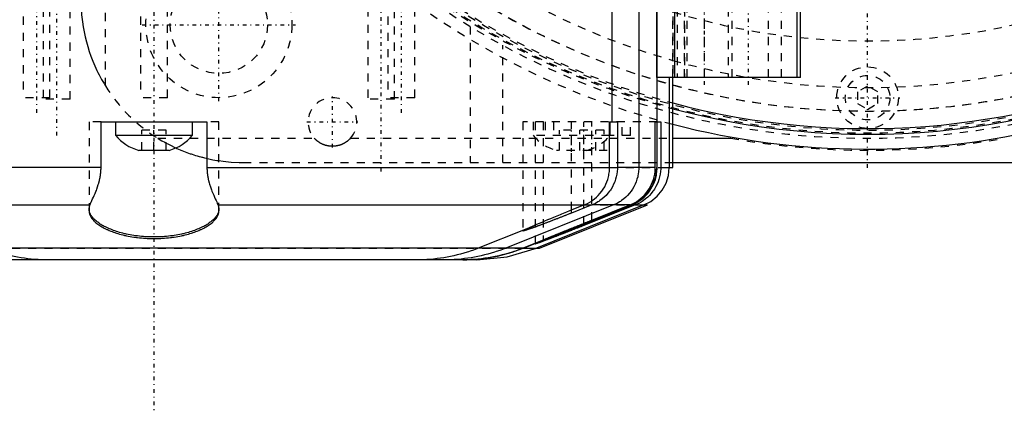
# Model space of a CAD drawing. Extents: x -526 to 218, y -128 to 128.
# Tile 7 of 20: x -105 to 17, y -128 to -79. Entities that reach past the tile are written whole.
import ezdxf

# ---------------------------------------------------------------- set-up
doc = ezdxf.new("R2010")
doc.units = 0
doc.linetypes.add('CENTER', pattern=[1.5, 0.45, -0.5, 0.05, -0.5])
doc.linetypes.add('DASHED', pattern=[2, 1, -1])
for name, color, linetype in [('AM_0', 7, 'CONTINUOUS'), ('AM_3', 7, 'DASHED'), ('AM_7', 7, 'CENTER')]:
    doc.layers.add(name, color=color, linetype=linetype)

msp = doc.modelspace()

# ---------------------------------------------------------------- linework, layer by layer
at = {"layer": 'AM_0', "color": 7, "linetype": 'CONTINUOUS'}
for p, q in [((-26, -57), (-26, -97.6)), ((-25.99, -86.5), (-25.99, -68)), ((-23.78, -86.5), (-23.78, -68)), ((-8.67, -86.5), (-8.67, -68)), ((-8.28, -86.5), (-8.28, -68)), ((-31.56, -70), (-31.56, -92)), ((-28.22, -70), (-28.22, -97.6)), ((-26, -86.5), (-26, -97.6)), ((-8.28, -86.5), (-26, -86.5)), ((-25.95, -97.6), (-25.95, -86.5)), ((-24.48, -86.5), (-24.48, -97.6)), ((-24, -97.6), (-24, -86.5)), ((-94.53, -97.6), (-94.53, -92)), ((-94.53, -92), (-81.47, -92)), ((-92.75, -92), (-92.75, -93.65)), ((-83.25, -93.65), (-83.25, -92)), ((-81.47, -92), (-81.47, -97.6)), ((-31.82, -92), (-30.86, -92)), ((-31.82, -97.6), (-31.82, -92)), ((-31.75, -93.65), (-31.75, -92)), ((-30.86, -92), (-30.86, -97.6)), ((-26.18, -92), (-26, -92)), ((-26.18, -97.6), (-26.18, -92)), ((-26, -92), (-26, -97.6)), ((-25.95, -92), (-25.51, -92)), ((-25.95, -97.6), (-25.95, -92)), ((-25.51, -92), (-25.51, -97.6)), ((-83.25, -93.65), (-92.75, -93.65)), ((-31.75, -93.65), (-31.81, -93.65)), ((-24, -94), (-16.86, -94)), ((-86.12, -95.5), (-89.88, -95.5)), ((-24, -97), (77, -97)), ((-94.53, -97.6), (-144.46, -97.6)), ((-81.47, -97.6), (-31.82, -97.6)), ((-26.18, -97.6), (-30.86, -97.6)), ((-25.51, -97.6), (-24, -97.6)), ((-141.02, -102.24), (-95.9, -102.24)), ((-80.1, -102.24), (-34.98, -102.24)), ((-31.35, -102.24), (-44.63, -107.57)), ((-29.14, -102.24), (-42.48, -107.57)), ((-42.43, -107.57), (-29.1, -102.24)), ((-27.6, -102.24), (-40.83, -107.57)), ((-40.48, -107.57), (-27.14, -102.24)), ((-34.02, -102.24), (-36.5, -103.23)), ((-36.5, -102.85), (-34.98, -102.24)), ((-36.5, -103.23), (-36.5, -102.85)), ((-35, -104.6), (-29.09, -102.24)), ((-28.66, -102.24), (-35, -104.77)), ((-29.33, -102.24), (-34.02, -102.24)), ((-34, -104.11), (-29.33, -102.24)), ((-29.15, -102.24), (-34, -104.18)), ((-28.66, -102.24), (-27.14, -102.24)), ((-34, -104.18), (-34, -104.11)), ((-42.21, -105.25), (-48.01, -107.57)), ((-35, -104.77), (-35, -104.6)), ((-42.48, -107.57), (-135.52, -107.57)), ((-42.43, -107.57), (-40.48, -107.57)), ((-47.9, -109), (-128.1, -109))]:
    msp.add_line(p, q, dxfattribs=at)
for points in [[(-27.6, -102.24), (-26.73, -101.79), (-25.96, -101.16), (-25.33, -100.4), (-24.86, -99.53), (-24.57, -98.59), (-24.48, -97.6)], [(-48.2, -109), (-44.45, -108.64), (-40.83, -107.57)]]:
    msp.add_lwpolyline(points, dxfattribs=at)
for points in [[(-95.9, -102.24, 0), (-95.89, -102.23, 0), (-95.89, -102.21, 0), (-95.88, -102.19, 0), (-95.87, -102.18, 0), (-95.87, -102.17, 0), (-95.86, -102.14, 0), (-95.85, -102.12, 0), (-95.81, -102.04, 0), (-95.74, -101.87, 0), (-95.7, -101.79, 0), (-95.65, -101.7, 0), (-95.57, -101.5, 0), (-95.47, -101.29, 0), (-95.37, -101.06, 0), (-95.27, -100.82, 0), (-95.17, -100.57, 0), (-95.11, -100.44, 0), (-95.06, -100.3, 0), (-94.96, -100.02, 0), (-94.87, -99.73, 0), (-94.82, -99.56, 0), (-94.8, -99.5, 0), (-94.79, -99.45, 0), (-94.78, -99.43, 0), (-94.78, -99.4, 0), (-94.76, -99.35, 0), (-94.75, -99.3, 0), (-94.74, -99.24, 0), (-94.72, -99.19, 0), (-94.71, -99.14, 0), (-94.7, -99.11, 0), (-94.7, -99.09, 0), (-94.69, -99.03, 0), (-94.68, -98.98, 0), (-94.66, -98.92, 0), (-94.65, -98.87, 0), (-94.64, -98.81, 0), (-94.64, -98.79, 0), (-94.63, -98.76, 0), (-94.62, -98.7, 0), (-94.61, -98.65, 0), (-94.61, -98.62, 0), (-94.61, -98.59, 0), (-94.6, -98.54, 0), (-94.59, -98.48, 0), (-94.59, -98.45, 0), (-94.58, -98.43, 0), (-94.58, -98.37, 0), (-94.57, -98.31, 0), (-94.56, -98.26, 0), (-94.56, -98.2, 0), (-94.55, -98.15, 0), (-94.55, -98.12, 0), (-94.55, -98.09, 0), (-94.54, -98.03, 0), (-94.54, -97.97, 0), (-94.54, -97.92, 0), (-94.54, -97.86, 0), (-94.53, -97.8, 0), (-94.53, -97.77, 0), (-94.53, -97.74, 0), (-94.53, -97.69, 0), (-94.53, -97.63, 0), (-94.53, -97.6, 0)], [(-81.47, -97.6, 0), (-81.47, -97.63, 0), (-81.47, -97.68, 0), (-81.47, -97.74, 0), (-81.47, -97.77, 0), (-81.47, -97.8, 0), (-81.46, -97.85, 0), (-81.46, -97.91, 0), (-81.46, -97.97, 0), (-81.46, -98.02, 0), (-81.45, -98.08, 0), (-81.45, -98.1, 0), (-81.45, -98.13, 0), (-81.44, -98.19, 0), (-81.44, -98.24, 0), (-81.43, -98.3, 0), (-81.43, -98.35, 0), (-81.42, -98.41, 0), (-81.42, -98.44, 0), (-81.41, -98.46, 0), (-81.4, -98.52, 0), (-81.4, -98.57, 0), (-81.39, -98.6, 0), (-81.39, -98.63, 0), (-81.38, -98.68, 0), (-81.37, -98.74, 0), (-81.37, -98.76, 0), (-81.36, -98.79, 0), (-81.35, -98.84, 0), (-81.34, -98.9, 0), (-81.33, -98.95, 0), (-81.32, -99, 0), (-81.31, -99.06, 0), (-81.3, -99.08, 0), (-81.3, -99.11, 0), (-81.28, -99.16, 0), (-81.27, -99.21, 0), (-81.26, -99.26, 0), (-81.25, -99.31, 0), (-81.23, -99.36, 0), (-81.23, -99.39, 0), (-81.22, -99.42, 0), (-81.21, -99.47, 0), (-81.19, -99.52, 0), (-81.14, -99.69, 0), (-81.05, -99.98, 0), (-80.95, -100.26, 0), (-80.9, -100.39, 0), (-80.85, -100.53, 0), (-80.75, -100.78, 0), (-80.64, -101.03, 0), (-80.54, -101.26, 0), (-80.45, -101.48, 0), (-80.35, -101.68, 0), (-80.31, -101.77, 0), (-80.27, -101.86, 0), (-80.19, -102.03, 0), (-80.15, -102.12, 0), (-80.14, -102.14, 0), (-80.13, -102.17, 0), (-80.13, -102.18, 0), (-80.12, -102.19, 0), (-80.11, -102.21, 0), (-80.11, -102.23, 0), (-80.1, -102.24, 0)], [(-34.98, -102.24, 0), (-34.84, -102.18, 0), (-34.54, -102.04, 0), (-34.25, -101.88, 0), (-34.1, -101.79, 0), (-33.96, -101.69, 0), (-33.69, -101.49, 0), (-33.44, -101.28, 0), (-33.21, -101.06, 0), (-33, -100.81, 0), (-32.79, -100.55, 0), (-32.69, -100.41, 0), (-32.59, -100.27, 0), (-32.42, -99.98, 0), (-32.28, -99.68, 0), (-32.15, -99.39, 0), (-32.04, -99.08, 0), (-31.96, -98.75, 0), (-31.92, -98.59, 0), (-31.89, -98.42, 0), (-31.84, -98.09, 0), (-31.82, -97.76, 0), (-31.82, -97.6, 0)], [(-30.86, -97.6, 0), (-30.86, -97.77, 0), (-30.89, -98.1, 0), (-30.93, -98.42, 0), (-30.96, -98.59, 0), (-30.99, -98.75, 0), (-31.08, -99.07, 0), (-31.19, -99.38, 0), (-31.32, -99.68, 0), (-31.47, -99.98, 0), (-31.63, -100.27, 0), (-31.72, -100.4, 0), (-31.82, -100.54, 0), (-32.02, -100.8, 0), (-32.24, -101.05, 0), (-32.48, -101.28, 0), (-32.73, -101.49, 0), (-33, -101.69, 0), (-33.13, -101.79, 0), (-33.27, -101.87, 0), (-33.56, -102.04, 0), (-33.86, -102.18, 0), (-34.02, -102.24, 0)], [(-28.22, -97.6, 0), (-28.22, -97.77, 0), (-28.24, -98.1, 0), (-28.29, -98.42, 0), (-28.32, -98.59, 0), (-28.35, -98.75, 0), (-28.44, -99.07, 0), (-28.54, -99.38, 0), (-28.67, -99.69, 0), (-28.82, -99.98, 0), (-28.99, -100.27, 0), (-29.08, -100.41, 0), (-29.17, -100.54, 0), (-29.37, -100.8, 0), (-29.59, -101.05, 0), (-29.83, -101.28, 0), (-30.08, -101.5, 0), (-30.34, -101.69, 0), (-30.48, -101.79, 0), (-30.61, -101.87, 0), (-30.9, -102.04, 0), (-31.2, -102.18, 0), (-31.35, -102.24, 0)], [(-29.33, -102.24, 0), (-29.18, -102.18, 0), (-28.89, -102.04, 0), (-28.59, -101.88, 0), (-28.45, -101.79, 0), (-28.31, -101.69, 0), (-28.04, -101.49, 0), (-27.79, -101.27, 0), (-27.56, -101.05, 0), (-27.35, -100.81, 0), (-27.14, -100.55, 0), (-27.04, -100.41, 0), (-26.95, -100.26, 0), (-26.78, -99.97, 0), (-26.63, -99.68, 0), (-26.51, -99.39, 0), (-26.4, -99.08, 0), (-26.31, -98.75, 0), (-26.28, -98.59, 0), (-26.25, -98.42, 0), (-26.2, -98.09, 0), (-26.18, -97.76, 0), (-26.18, -97.6, 0)], [(-26, -97.6, 0), (-26, -97.76, 0), (-26.03, -98.09, 0), (-26.07, -98.42, 0), (-26.1, -98.59, 0), (-26.14, -98.75, 0), (-26.23, -99.08, 0), (-26.33, -99.39, 0), (-26.45, -99.68, 0), (-26.6, -99.97, 0), (-26.77, -100.26, 0), (-26.86, -100.41, 0), (-26.96, -100.54, 0), (-27.17, -100.81, 0), (-27.39, -101.05, 0), (-27.61, -101.27, 0), (-27.86, -101.49, 0), (-28.13, -101.69, 0), (-28.27, -101.79, 0), (-28.41, -101.88, 0), (-28.71, -102.04, 0), (-29, -102.18, 0), (-29.15, -102.24, 0)], [(-26, -97.6, 0), (-26, -97.76, 0), (-26.02, -98.09, 0), (-26.07, -98.42, 0), (-26.1, -98.59, 0), (-26.13, -98.75, 0), (-26.22, -99.08, 0), (-26.33, -99.39, 0), (-26.45, -99.68, 0), (-26.6, -99.97, 0), (-26.77, -100.26, 0), (-26.86, -100.41, 0), (-26.96, -100.54, 0), (-27.17, -100.81, 0), (-27.38, -101.05, 0), (-27.61, -101.27, 0), (-27.86, -101.49, 0), (-28.13, -101.69, 0), (-28.27, -101.79, 0), (-28.41, -101.88, 0), (-28.71, -102.04, 0), (-29, -102.18, 0), (-29.14, -102.24, 0)], [(-29.09, -102.24, 0), (-28.95, -102.18, 0), (-28.66, -102.04, 0), (-28.36, -101.88, 0), (-28.22, -101.79, 0), (-28.08, -101.69, 0), (-27.81, -101.49, 0), (-27.56, -101.27, 0), (-27.33, -101.05, 0), (-27.12, -100.81, 0), (-26.91, -100.54, 0), (-26.81, -100.41, 0), (-26.72, -100.26, 0), (-26.55, -99.97, 0), (-26.4, -99.68, 0), (-26.28, -99.39, 0), (-26.17, -99.08, 0), (-26.08, -98.75, 0), (-26.05, -98.59, 0), (-26.02, -98.42, 0), (-25.97, -98.09, 0), (-25.95, -97.76, 0), (-25.95, -97.6, 0)], [(-25.51, -97.6, 0), (-25.51, -97.76, 0), (-25.53, -98.09, 0), (-25.58, -98.42, 0), (-25.61, -98.59, 0), (-25.65, -98.75, 0), (-25.73, -99.08, 0), (-25.84, -99.39, 0), (-25.96, -99.68, 0), (-26.11, -99.97, 0), (-26.28, -100.27, 0), (-26.37, -100.41, 0), (-26.47, -100.55, 0), (-26.68, -100.81, 0), (-26.9, -101.05, 0), (-27.12, -101.28, 0), (-27.37, -101.49, 0), (-27.64, -101.69, 0), (-27.79, -101.79, 0), (-27.93, -101.88, 0), (-28.22, -102.04, 0), (-28.52, -102.18, 0), (-28.66, -102.24, 0)], [(-96, -102.74, 0), (-96, -102.65, 0), (-95.97, -102.49, 0), (-95.93, -102.32, 0), (-95.9, -102.24, 0)], [(-80, -102.74, 0), (-80, -102.78, 0), (-80.01, -102.87, 0), (-80.02, -102.96, 0), (-80.03, -103.01, 0), (-80.04, -103.05, 0), (-80.06, -103.14, 0), (-80.09, -103.23, 0), (-80.13, -103.31, 0), (-80.17, -103.4, 0), (-80.22, -103.49, 0), (-80.25, -103.53, 0), (-80.28, -103.58, 0), (-80.34, -103.67, 0), (-80.41, -103.76, 0), (-80.48, -103.85, 0), (-80.56, -103.94, 0), (-80.65, -104.03, 0), (-80.7, -104.07, 0), (-80.74, -104.11, 0), (-80.85, -104.2, 0), (-80.95, -104.29, 0), (-81.01, -104.33, 0), (-81.07, -104.38, 0), (-81.19, -104.46, 0), (-81.31, -104.55, 0), (-81.38, -104.59, 0), (-81.44, -104.63, 0), (-81.58, -104.72, 0), (-81.72, -104.8, 0), (-81.87, -104.88, 0), (-82.02, -104.95, 0), (-82.17, -105.03, 0), (-82.25, -105.07, 0), (-82.33, -105.1, 0), (-82.5, -105.17, 0), (-82.66, -105.24, 0), (-82.83, -105.31, 0), (-83.01, -105.37, 0), (-83.18, -105.44, 0), (-83.28, -105.47, 0), (-83.37, -105.5, 0), (-83.56, -105.56, 0), (-83.76, -105.62, 0), (-83.96, -105.67, 0), (-84.17, -105.73, 0), (-84.38, -105.78, 0), (-84.49, -105.8, 0), (-84.6, -105.83, 0), (-84.82, -105.87, 0), (-85.05, -105.92, 0), (-85.28, -105.96, 0), (-85.51, -105.99, 0), (-85.74, -106.03, 0), (-85.86, -106.04, 0), (-85.98, -106.06, 0), (-86.22, -106.09, 0), (-86.46, -106.11, 0), (-86.69, -106.13, 0), (-86.93, -106.15, 0), (-87.17, -106.16, 0), (-87.29, -106.17, 0), (-87.41, -106.17, 0), (-87.65, -106.18, 0), (-87.88, -106.18, 0), (-88, -106.18, 0), (-88.12, -106.18, 0), (-88.35, -106.18, 0), (-88.59, -106.17, 0), (-88.71, -106.17, 0), (-88.83, -106.16, 0), (-89.07, -106.15, 0), (-89.31, -106.13, 0), (-89.54, -106.11, 0), (-89.78, -106.09, 0), (-90.02, -106.06, 0), (-90.14, -106.04, 0), (-90.26, -106.03, 0), (-90.49, -105.99, 0), (-90.72, -105.96, 0), (-90.95, -105.92, 0), (-91.18, -105.87, 0), (-91.4, -105.83, 0), (-91.51, -105.8, 0), (-91.62, -105.78, 0), (-91.83, -105.73, 0), (-92.04, -105.67, 0), (-92.24, -105.62, 0), (-92.44, -105.56, 0), (-92.63, -105.5, 0), (-92.72, -105.47, 0), (-92.82, -105.44, 0), (-92.99, -105.37, 0), (-93.17, -105.31, 0), (-93.34, -105.24, 0), (-93.5, -105.17, 0), (-93.67, -105.1, 0), (-93.75, -105.07, 0), (-93.83, -105.03, 0), (-93.98, -104.95, 0), (-94.13, -104.88, 0), (-94.28, -104.8, 0), (-94.42, -104.72, 0), (-94.56, -104.63, 0), (-94.62, -104.59, 0), (-94.69, -104.55, 0), (-94.81, -104.46, 0), (-94.93, -104.38, 0), (-94.99, -104.33, 0), (-95.05, -104.29, 0), (-95.15, -104.2, 0), (-95.26, -104.11, 0), (-95.3, -104.07, 0), (-95.35, -104.03, 0), (-95.44, -103.94, 0), (-95.52, -103.85, 0), (-95.59, -103.76, 0), (-95.66, -103.67, 0), (-95.72, -103.58, 0), (-95.75, -103.53, 0), (-95.78, -103.49, 0), (-95.83, -103.4, 0), (-95.87, -103.31, 0), (-95.91, -103.23, 0), (-95.94, -103.14, 0), (-95.96, -103.05, 0), (-95.97, -103.01, 0), (-95.98, -102.96, 0), (-95.99, -102.87, 0), (-96, -102.78, 0), (-96, -102.74, 0)], [(-80.1, -102.24, 0), (-80.07, -102.32, 0), (-80.03, -102.49, 0), (-80, -102.65, 0), (-80, -102.74, 0)], [(-42.21, -105.25, 0), (-42.2, -105.25, 0), (-42.18, -105.24, 0), (-42.15, -105.23, 0), (-42.14, -105.22, 0), (-42.13, -105.21, 0), (-42.1, -105.2, 0), (-42.07, -105.19, 0), (-42.05, -105.18, 0), (-42.02, -105.17, 0), (-41.99, -105.15, 0), (-41.97, -105.15, 0), (-41.96, -105.14, 0), (-41.93, -105.13, 0), (-41.9, -105.11, 0), (-41.86, -105.1, 0), (-41.83, -105.08, 0), (-41.8, -105.07, 0), (-41.78, -105.06, 0), (-41.76, -105.05, 0), (-41.73, -105.04, 0), (-41.69, -105.02, 0), (-41.67, -105.01, 0), (-41.65, -105, 0), (-41.61, -104.99, 0), (-41.58, -104.97, 0), (-41.56, -104.96, 0), (-41.54, -104.95, 0), (-41.5, -104.94, 0), (-41.46, -104.92, 0), (-41.42, -104.9, 0), (-41.38, -104.88, 0), (-41.34, -104.86, 0), (-41.32, -104.85, 0), (-41.29, -104.85, 0), (-41.25, -104.83, 0), (-41.21, -104.81, 0), (-41.06, -104.74, 0), (-40.78, -104.62, 0), (-40.48, -104.49, 0), (-40.15, -104.35, 0), (-39.98, -104.28, 0), (-39.81, -104.2, 0), (-39.44, -104.05, 0), (-39.07, -103.89, 0), (-38.68, -103.73, 0), (-38.29, -103.57, 0), (-37.89, -103.4, 0), (-37.69, -103.32, 0), (-37.49, -103.24, 0), (-37.1, -103.08, 0), (-36.7, -102.93, 0), (-36.5, -102.85, 0)], [(-36.5, -103.23, 0), (-36.54, -103.25, 0), (-36.63, -103.28, 0), (-36.72, -103.32, 0), (-36.76, -103.34, 0), (-36.81, -103.35, 0), (-36.89, -103.39, 0), (-36.98, -103.42, 0), (-37.07, -103.46, 0), (-37.15, -103.49, 0), (-37.24, -103.53, 0), (-37.28, -103.54, 0), (-37.33, -103.56, 0), (-37.41, -103.59, 0), (-37.5, -103.63, 0), (-37.58, -103.66, 0), (-37.67, -103.69, 0), (-37.76, -103.73, 0), (-37.8, -103.75, 0), (-37.84, -103.76, 0), (-37.93, -103.79, 0), (-38.01, -103.83, 0), (-38.05, -103.84, 0), (-38.1, -103.86, 0), (-38.18, -103.89, 0), (-38.26, -103.93, 0), (-38.3, -103.94, 0), (-38.35, -103.96, 0), (-38.43, -103.99, 0), (-38.51, -104.02, 0), (-38.59, -104.05, 0), (-38.67, -104.09, 0), (-38.76, -104.12, 0), (-38.8, -104.13, 0), (-38.84, -104.15, 0), (-38.92, -104.18, 0), (-39, -104.21, 0), (-39.08, -104.24, 0), (-39.15, -104.27, 0), (-39.23, -104.3, 0), (-39.27, -104.31, 0), (-39.31, -104.33, 0), (-39.39, -104.36, 0), (-39.46, -104.39, 0), (-39.54, -104.42, 0), (-39.61, -104.44, 0), (-39.69, -104.47, 0), (-39.72, -104.49, 0), (-39.76, -104.5, 0), (-39.83, -104.53, 0), (-39.91, -104.55, 0), (-39.98, -104.58, 0), (-40.05, -104.61, 0), (-40.12, -104.63, 0), (-40.15, -104.65, 0), (-40.19, -104.66, 0), (-40.26, -104.69, 0), (-40.32, -104.71, 0), (-40.39, -104.74, 0), (-40.46, -104.76, 0), (-40.52, -104.78, 0), (-40.55, -104.8, 0), (-40.59, -104.81, 0), (-40.65, -104.83, 0), (-40.71, -104.85, 0), (-40.74, -104.87, 0), (-40.77, -104.88, 0), (-40.83, -104.9, 0), (-40.89, -104.92, 0), (-40.92, -104.93, 0), (-40.95, -104.94, 0), (-41.01, -104.96, 0), (-41.07, -104.98, 0), (-41.12, -105, 0), (-41.18, -105.02, 0), (-41.23, -105.04, 0), (-41.26, -105.05, 0), (-41.29, -105.06, 0), (-41.34, -105.08, 0), (-41.39, -105.1, 0), (-41.44, -105.12, 0), (-41.49, -105.13, 0), (-41.54, -105.15, 0), (-41.56, -105.16, 0), (-41.58, -105.17, 0), (-41.63, -105.18, 0), (-41.67, -105.2, 0), (-41.72, -105.21, 0), (-41.76, -105.23, 0), (-41.8, -105.24, 0), (-41.82, -105.25, 0), (-41.84, -105.25, 0), (-41.88, -105.27, 0), (-41.92, -105.28, 0), (-41.96, -105.29, 0), (-41.99, -105.3, 0), (-42.03, -105.31, 0), (-42.04, -105.32, 0), (-42.06, -105.33, 0), (-42.09, -105.34, 0), (-42.12, -105.35, 0), (-42.15, -105.35, 0), (-42.18, -105.36, 0), (-42.21, -105.37, 0), (-42.22, -105.38, 0), (-42.24, -105.38, 0), (-42.26, -105.39, 0), (-42.28, -105.39, 0), (-42.3, -105.4, 0), (-42.31, -105.4, 0), (-42.33, -105.41, 0), (-42.35, -105.41, 0), (-42.36, -105.41, 0), (-42.37, -105.42, 0), (-42.38, -105.42, 0), (-42.4, -105.42, 0), (-42.42, -105.43, 0), (-42.43, -105.43, 0), (-42.44, -105.43, 0), (-42.45, -105.43, 0), (-42.45, -105.43, 0), (-42.46, -105.43, 0), (-42.47, -105.43, 0), (-42.48, -105.44, 0), (-42.49, -105.43, 0), (-42.49, -105.43, 0), (-42.49, -105.43, 0), (-42.5, -105.43, 0), (-42.5, -105.43, 0), (-42.5, -105.43, 0), (-42.5, -105.43, 0)], [(-40, -106.56, 0), (-40, -106.56, 0), (-40, -106.56, 0), (-40, -106.56, 0), (-39.99, -106.56, 0), (-39.99, -106.55, 0), (-39.99, -106.55, 0), (-39.98, -106.55, 0), (-39.97, -106.54, 0), (-39.96, -106.54, 0), (-39.95, -106.54, 0), (-39.95, -106.53, 0), (-39.94, -106.53, 0), (-39.93, -106.52, 0), (-39.91, -106.52, 0), (-39.9, -106.51, 0), (-39.88, -106.5, 0), (-39.86, -106.49, 0), (-39.85, -106.49, 0), (-39.84, -106.49, 0), (-39.82, -106.48, 0), (-39.79, -106.47, 0), (-39.78, -106.46, 0), (-39.77, -106.46, 0), (-39.74, -106.45, 0), (-39.72, -106.43, 0), (-39.7, -106.43, 0), (-39.69, -106.42, 0), (-39.66, -106.41, 0), (-39.63, -106.4, 0), (-39.6, -106.38, 0), (-39.56, -106.37, 0), (-39.53, -106.35, 0), (-39.51, -106.35, 0), (-39.49, -106.34, 0), (-39.45, -106.32, 0), (-39.42, -106.31, 0), (-39.38, -106.29, 0), (-39.34, -106.27, 0), (-39.29, -106.26, 0), (-39.27, -106.25, 0), (-39.25, -106.24, 0), (-39.21, -106.22, 0), (-39.16, -106.2, 0), (-39.12, -106.18, 0), (-39.07, -106.16, 0), (-39.02, -106.14, 0), (-39, -106.13, 0), (-38.97, -106.12, 0), (-38.92, -106.1, 0), (-38.87, -106.08, 0), (-38.82, -106.06, 0), (-38.77, -106.04, 0), (-38.71, -106.02, 0), (-38.69, -106.01, 0), (-38.66, -105.99, 0), (-38.6, -105.97, 0), (-38.55, -105.95, 0), (-38.49, -105.93, 0), (-38.44, -105.9, 0), (-38.38, -105.88, 0), (-38.35, -105.87, 0), (-38.32, -105.86, 0), (-38.26, -105.83, 0), (-38.2, -105.81, 0), (-38.17, -105.79, 0), (-38.14, -105.78, 0), (-38.08, -105.76, 0), (-38.02, -105.73, 0), (-37.98, -105.72, 0), (-37.95, -105.7, 0), (-37.89, -105.68, 0), (-37.82, -105.65, 0), (-37.75, -105.62, 0), (-37.69, -105.6, 0), (-37.62, -105.57, 0), (-37.58, -105.55, 0), (-37.55, -105.54, 0), (-37.48, -105.51, 0), (-37.41, -105.48, 0), (-37.34, -105.45, 0), (-37.26, -105.42, 0), (-37.19, -105.39, 0), (-37.15, -105.38, 0), (-37.12, -105.36, 0), (-37.04, -105.33, 0), (-36.97, -105.3, 0), (-36.89, -105.27, 0), (-36.81, -105.24, 0), (-36.74, -105.21, 0), (-36.7, -105.19, 0), (-36.66, -105.18, 0), (-36.58, -105.15, 0), (-36.5, -105.12, 0), (-36.42, -105.08, 0), (-36.34, -105.05, 0), (-36.26, -105.02, 0), (-36.22, -105, 0), (-36.18, -104.99, 0), (-36.1, -104.95, 0), (-36.02, -104.92, 0), (-35.94, -104.89, 0), (-35.86, -104.85, 0), (-35.77, -104.82, 0), (-35.73, -104.81, 0), (-35.69, -104.79, 0), (-35.61, -104.76, 0), (-35.52, -104.72, 0), (-35.48, -104.71, 0), (-35.44, -104.69, 0), (-35.36, -104.66, 0), (-35.28, -104.62, 0), (-35.23, -104.61, 0), (-35.19, -104.59, 0), (-35.11, -104.56, 0), (-35.03, -104.52, 0), (-34.94, -104.49, 0), (-34.86, -104.45, 0), (-34.78, -104.42, 0), (-34.74, -104.41, 0), (-34.69, -104.39, 0), (-34.61, -104.36, 0), (-34.53, -104.32, 0), (-34.45, -104.29, 0), (-34.37, -104.26, 0), (-34.28, -104.22, 0), (-34.24, -104.21, 0), (-34.2, -104.19, 0), (-34.12, -104.16, 0), (-34.04, -104.13, 0), (-34, -104.11, 0)], [(-34, -104.18, 0), (-34.04, -104.2, 0), (-34.12, -104.23, 0), (-34.2, -104.26, 0), (-34.24, -104.28, 0), (-34.29, -104.3, 0), (-34.37, -104.33, 0), (-34.45, -104.36, 0), (-34.53, -104.4, 0), (-34.62, -104.43, 0), (-34.7, -104.46, 0), (-34.74, -104.48, 0), (-34.78, -104.5, 0), (-34.87, -104.53, 0), (-34.95, -104.56, 0), (-35.03, -104.6, 0), (-35.12, -104.63, 0), (-35.2, -104.66, 0), (-35.24, -104.68, 0), (-35.28, -104.7, 0), (-35.37, -104.73, 0), (-35.45, -104.76, 0), (-35.49, -104.78, 0), (-35.53, -104.8, 0), (-35.62, -104.83, 0), (-35.7, -104.86, 0), (-35.74, -104.88, 0), (-35.78, -104.89, 0), (-35.86, -104.93, 0), (-35.95, -104.96, 0), (-36.03, -104.99, 0), (-36.11, -105.02, 0), (-36.19, -105.06, 0), (-36.23, -105.07, 0), (-36.27, -105.09, 0), (-36.35, -105.12, 0), (-36.43, -105.15, 0), (-36.51, -105.18, 0), (-36.59, -105.22, 0), (-36.67, -105.25, 0), (-36.7, -105.26, 0), (-36.74, -105.28, 0), (-36.82, -105.31, 0), (-36.9, -105.34, 0), (-36.97, -105.37, 0), (-37.05, -105.4, 0), (-37.12, -105.43, 0), (-37.16, -105.44, 0), (-37.2, -105.46, 0), (-37.27, -105.49, 0), (-37.34, -105.52, 0), (-37.41, -105.55, 0), (-37.48, -105.57, 0), (-37.55, -105.6, 0), (-37.59, -105.61, 0), (-37.62, -105.63, 0), (-37.69, -105.66, 0), (-37.76, -105.68, 0), (-37.82, -105.71, 0), (-37.89, -105.73, 0), (-37.95, -105.76, 0), (-37.99, -105.77, 0), (-38.02, -105.79, 0), (-38.08, -105.81, 0), (-38.14, -105.84, 0), (-38.17, -105.85, 0), (-38.2, -105.86, 0), (-38.26, -105.88, 0), (-38.32, -105.91, 0), (-38.35, -105.92, 0), (-38.38, -105.93, 0), (-38.44, -105.95, 0), (-38.49, -105.97, 0), (-38.55, -106, 0), (-38.61, -106.02, 0), (-38.66, -106.04, 0), (-38.69, -106.05, 0), (-38.72, -106.06, 0), (-38.77, -106.08, 0), (-38.82, -106.1, 0), (-38.87, -106.13, 0), (-38.93, -106.15, 0), (-38.98, -106.17, 0), (-39, -106.18, 0), (-39.02, -106.18, 0), (-39.07, -106.2, 0), (-39.12, -106.22, 0), (-39.17, -106.24, 0), (-39.21, -106.26, 0), (-39.26, -106.28, 0), (-39.28, -106.28, 0), (-39.3, -106.29, 0), (-39.34, -106.31, 0), (-39.38, -106.33, 0), (-39.42, -106.34, 0), (-39.46, -106.36, 0), (-39.5, -106.37, 0), (-39.51, -106.38, 0), (-39.53, -106.38, 0), (-39.57, -106.4, 0), (-39.6, -106.41, 0), (-39.63, -106.42, 0), (-39.66, -106.43, 0), (-39.69, -106.45, 0), (-39.71, -106.45, 0), (-39.72, -106.46, 0), (-39.75, -106.47, 0), (-39.77, -106.48, 0), (-39.79, -106.48, 0), (-39.8, -106.49, 0), (-39.82, -106.5, 0), (-39.84, -106.5, 0), (-39.85, -106.51, 0), (-39.86, -106.51, 0), (-39.88, -106.52, 0), (-39.9, -106.52, 0), (-39.91, -106.53, 0), (-39.93, -106.54, 0), (-39.94, -106.54, 0), (-39.95, -106.54, 0), (-39.95, -106.54, 0), (-39.96, -106.55, 0), (-39.97, -106.55, 0), (-39.98, -106.55, 0), (-39.99, -106.56, 0), (-39.99, -106.56, 0), (-39.99, -106.56, 0), (-40, -106.56, 0), (-40, -106.56, 0), (-40, -106.56, 0), (-40, -106.56, 0)], [(-42.5, -105.43, 0), (-42.5, -105.43, 0), (-42.5, -105.42, 0), (-42.49, -105.42, 0), (-42.49, -105.41, 0), (-42.49, -105.41, 0), (-42.48, -105.4, 0), (-42.47, -105.4, 0), (-42.46, -105.39, 0), (-42.45, -105.38, 0), (-42.44, -105.37, 0), (-42.43, -105.37, 0), (-42.42, -105.36, 0), (-42.4, -105.35, 0), (-42.38, -105.34, 0), (-42.36, -105.33, 0), (-42.34, -105.32, 0), (-42.31, -105.3, 0), (-42.3, -105.3, 0), (-42.29, -105.29, 0), (-42.26, -105.28, 0), (-42.23, -105.26, 0), (-42.21, -105.25, 0)], [(-41, -107.05, 0), (-41, -107.05, 0), (-41, -107.05, 0), (-41, -107.04, 0), (-40.99, -107.04, 0), (-40.99, -107.04, 0), (-40.99, -107.04, 0), (-40.98, -107.03, 0), (-40.97, -107.03, 0), (-40.96, -107.03, 0), (-40.95, -107.02, 0), (-40.95, -107.02, 0), (-40.94, -107.01, 0), (-40.93, -107.01, 0), (-40.91, -107, 0), (-40.9, -106.99, 0), (-40.88, -106.99, 0), (-40.86, -106.98, 0), (-40.85, -106.97, 0), (-40.84, -106.97, 0), (-40.82, -106.96, 0), (-40.79, -106.95, 0), (-40.78, -106.94, 0), (-40.77, -106.94, 0), (-40.74, -106.93, 0), (-40.72, -106.91, 0), (-40.7, -106.91, 0), (-40.69, -106.9, 0), (-40.66, -106.89, 0), (-40.63, -106.88, 0), (-40.6, -106.86, 0), (-40.56, -106.85, 0), (-40.53, -106.83, 0), (-40.51, -106.83, 0), (-40.49, -106.82, 0), (-40.46, -106.8, 0), (-40.42, -106.79, 0), (-40.38, -106.77, 0), (-40.34, -106.75, 0), (-40.3, -106.74, 0), (-40.27, -106.73, 0), (-40.25, -106.72, 0), (-40.21, -106.7, 0), (-40.16, -106.68, 0), (-40.12, -106.66, 0), (-40.07, -106.64, 0), (-40.02, -106.62, 0), (-40, -106.61, 0), (-39.97, -106.6, 0), (-39.92, -106.58, 0), (-39.87, -106.56, 0), (-39.82, -106.54, 0), (-39.77, -106.52, 0), (-39.72, -106.5, 0), (-39.69, -106.49, 0), (-39.66, -106.48, 0), (-39.61, -106.45, 0), (-39.55, -106.43, 0), (-39.49, -106.41, 0), (-39.44, -106.39, 0), (-39.38, -106.36, 0), (-39.35, -106.35, 0), (-39.32, -106.34, 0), (-39.26, -106.31, 0), (-39.2, -106.29, 0), (-39.17, -106.28, 0), (-39.14, -106.27, 0), (-39.08, -106.24, 0), (-39.02, -106.22, 0), (-38.99, -106.2, 0), (-38.96, -106.19, 0), (-38.89, -106.16, 0), (-38.83, -106.14, 0), (-38.76, -106.11, 0), (-38.69, -106.08, 0), (-38.62, -106.06, 0), (-38.59, -106.04, 0), (-38.55, -106.03, 0), (-38.48, -106, 0), (-38.41, -105.97, 0), (-38.34, -105.94, 0), (-38.27, -105.91, 0), (-38.2, -105.88, 0), (-38.16, -105.87, 0), (-38.12, -105.85, 0), (-38.05, -105.82, 0), (-37.97, -105.79, 0), (-37.9, -105.76, 0), (-37.82, -105.73, 0), (-37.74, -105.7, 0), (-37.7, -105.69, 0), (-37.66, -105.67, 0), (-37.59, -105.64, 0), (-37.51, -105.61, 0), (-37.43, -105.58, 0), (-37.35, -105.54, 0), (-37.27, -105.51, 0), (-37.23, -105.5, 0), (-37.19, -105.48, 0), (-37.11, -105.45, 0), (-37.03, -105.41, 0), (-36.94, -105.38, 0), (-36.86, -105.35, 0), (-36.78, -105.32, 0), (-36.74, -105.3, 0), (-36.7, -105.28, 0), (-36.61, -105.25, 0), (-36.53, -105.22, 0), (-36.49, -105.2, 0), (-36.45, -105.18, 0), (-36.36, -105.15, 0), (-36.28, -105.12, 0), (-36.24, -105.1, 0), (-36.2, -105.08, 0), (-36.11, -105.05, 0), (-36.03, -105.02, 0), (-35.95, -104.98, 0), (-35.86, -104.95, 0), (-35.78, -104.92, 0), (-35.74, -104.9, 0), (-35.7, -104.88, 0), (-35.61, -104.85, 0), (-35.53, -104.82, 0), (-35.45, -104.78, 0), (-35.37, -104.75, 0), (-35.28, -104.72, 0), (-35.24, -104.7, 0), (-35.2, -104.68, 0), (-35.12, -104.65, 0), (-35.04, -104.62, 0), (-35, -104.6, 0)], [(-35, -104.77, 0), (-35.04, -104.79, 0), (-35.12, -104.82, 0), (-35.21, -104.85, 0), (-35.25, -104.87, 0), (-35.29, -104.89, 0), (-35.37, -104.92, 0), (-35.46, -104.95, 0), (-35.54, -104.99, 0), (-35.62, -105.02, 0), (-35.71, -105.05, 0), (-35.75, -105.07, 0), (-35.79, -105.09, 0), (-35.88, -105.12, 0), (-35.96, -105.15, 0), (-36.05, -105.19, 0), (-36.13, -105.22, 0), (-36.21, -105.25, 0), (-36.26, -105.27, 0), (-36.3, -105.28, 0), (-36.38, -105.32, 0), (-36.47, -105.35, 0), (-36.51, -105.37, 0), (-36.55, -105.38, 0), (-36.63, -105.42, 0), (-36.72, -105.45, 0), (-36.76, -105.46, 0), (-36.8, -105.48, 0), (-36.88, -105.51, 0), (-36.96, -105.55, 0), (-37.04, -105.58, 0), (-37.13, -105.61, 0), (-37.21, -105.64, 0), (-37.25, -105.66, 0), (-37.29, -105.67, 0), (-37.37, -105.7, 0), (-37.45, -105.73, 0), (-37.52, -105.76, 0), (-37.6, -105.79, 0), (-37.68, -105.82, 0), (-37.72, -105.84, 0), (-37.76, -105.85, 0), (-37.84, -105.88, 0), (-37.91, -105.91, 0), (-37.99, -105.94, 0), (-38.06, -105.97, 0), (-38.13, -106, 0), (-38.17, -106.01, 0), (-38.21, -106.03, 0), (-38.28, -106.06, 0), (-38.35, -106.08, 0), (-38.42, -106.11, 0), (-38.49, -106.14, 0), (-38.56, -106.16, 0), (-38.6, -106.18, 0), (-38.63, -106.19, 0), (-38.7, -106.22, 0), (-38.76, -106.24, 0), (-38.83, -106.27, 0), (-38.89, -106.29, 0), (-38.96, -106.31, 0), (-38.99, -106.33, 0), (-39.02, -106.34, 0), (-39.08, -106.36, 0), (-39.14, -106.38, 0), (-39.17, -106.4, 0), (-39.2, -106.41, 0), (-39.26, -106.43, 0), (-39.32, -106.45, 0), (-39.35, -106.46, 0), (-39.38, -106.47, 0), (-39.44, -106.5, 0), (-39.5, -106.52, 0), (-39.56, -106.54, 0), (-39.61, -106.56, 0), (-39.67, -106.58, 0), (-39.7, -106.59, 0), (-39.72, -106.6, 0), (-39.78, -106.62, 0), (-39.83, -106.64, 0), (-39.88, -106.66, 0), (-39.93, -106.68, 0), (-39.98, -106.7, 0), (-40.01, -106.71, 0), (-40.03, -106.72, 0), (-40.08, -106.74, 0), (-40.13, -106.75, 0), (-40.17, -106.77, 0), (-40.22, -106.79, 0), (-40.26, -106.8, 0), (-40.29, -106.81, 0), (-40.31, -106.82, 0), (-40.35, -106.83, 0), (-40.39, -106.85, 0), (-40.43, -106.86, 0), (-40.47, -106.88, 0), (-40.5, -106.89, 0), (-40.52, -106.89, 0), (-40.54, -106.9, 0), (-40.57, -106.91, 0), (-40.61, -106.92, 0), (-40.64, -106.94, 0), (-40.67, -106.95, 0), (-40.7, -106.96, 0), (-40.71, -106.96, 0), (-40.72, -106.97, 0), (-40.75, -106.98, 0), (-40.78, -106.98, 0), (-40.79, -106.99, 0), (-40.8, -106.99, 0), (-40.82, -107, 0), (-40.84, -107.01, 0), (-40.85, -107.01, 0), (-40.86, -107.01, 0), (-40.88, -107.02, 0), (-40.9, -107.02, 0), (-40.91, -107.03, 0), (-40.93, -107.03, 0), (-40.94, -107.04, 0), (-40.95, -107.04, 0), (-40.95, -107.04, 0), (-40.96, -107.04, 0), (-40.97, -107.05, 0), (-40.98, -107.05, 0), (-40.99, -107.05, 0), (-40.99, -107.05, 0), (-40.99, -107.05, 0), (-41, -107.05, 0), (-41, -107.05, 0), (-41, -107.05, 0), (-41, -107.05, 0)], [(-48.01, -107.57, 0), (-48.2, -107.65, 0), (-48.6, -107.8, 0), (-49, -107.94, 0), (-49.2, -108.01, 0), (-49.4, -108.07, 0), (-49.8, -108.19, 0), (-50.21, -108.31, 0), (-50.61, -108.41, 0), (-51.02, -108.51, 0), (-51.44, -108.6, 0), (-51.64, -108.64, 0), (-51.85, -108.68, 0), (-52.27, -108.75, 0), (-52.68, -108.81, 0), (-53.1, -108.86, 0), (-53.52, -108.91, 0), (-53.94, -108.95, 0), (-54.15, -108.96, 0), (-54.36, -108.97, 0), (-54.78, -108.99, 0), (-55.21, -109, 0), (-55.42, -109, 0)], [(-44.63, -107.57, 0), (-44.83, -107.65, 0), (-45.22, -107.8, 0), (-45.62, -107.94, 0), (-45.82, -108, 0), (-46.02, -108.07, 0), (-46.42, -108.19, 0), (-46.83, -108.31, 0), (-47.23, -108.41, 0), (-47.64, -108.51, 0), (-48.05, -108.6, 0), (-48.26, -108.64, 0), (-48.47, -108.68, 0), (-48.88, -108.75, 0), (-49.3, -108.81, 0), (-49.71, -108.86, 0), (-50.13, -108.91, 0), (-50.55, -108.95, 0), (-50.76, -108.96, 0), (-50.97, -108.97, 0), (-51.39, -108.99, 0), (-51.82, -109, 0), (-52.03, -109, 0)]]:
    msp.add_polyline3d(points, dxfattribs=at)
for centre, radius, start, end in [((0, 0), 93.5, 255.1266, 339.6443), ((0, 0), 92.81, 255.013, 331.6467), ((0, 0), 95.35, 255.4216, 312.0574), ((-88.34, -89.96), 5.75, 219.8595, 254.4339), ((-87.66, -89.96), 5.75, 285.5661, 320.1405), ((-36.16, -89.96), 5.75, 319.072, 320.1405), ((-31, -97.6), 5, 291.7847, 0), ((-49.9, -89), 20, 270, 291.7847)]:
    msp.add_arc(centre, radius, start, end, dxfattribs=at)
at = {"layer": 'AM_3', "color": 6, "linetype": 'DASHED'}
for p, q in [((-94, -87.54), (-94, -30)), ((-61.65, -60), (-61.65, -89.2)), ((-58.35, -89.2), (-58.35, -60)), ((-98.35, -89.2), (-98.35, -60.76)), ((-101.65, -62.02), (-101.65, -89.2)), ((-104.15, -69), (-104.15, -89)), ((-100.85, -89), (-100.85, -69)), ((-89.65, -69), (-89.65, -89)), ((-86.35, -89), (-86.35, -69)), ((-59.15, -69), (-59.15, -89)), ((-55.85, -89), (-55.85, -69)), ((-24, -86.5), (-24, -68)), ((-24, -69), (-24, -86.5)), ((-23.5, -68), (-23.5, -86.5)), ((-22.59, -68), (-22.59, -86.5)), ((-22.57, -86.5), (-22.57, -68)), ((-22.27, -86.5), (-22.27, -68)), ((-20.11, -86.5), (-20.11, -68)), ((-17.2, -68), (-17.2, -86.5)), ((-16.7, -86.5), (-16.7, -68)), ((-12.2, -86.5), (-12.2, -68)), ((-10.61, -86.5), (-10.61, -68)), ((-49, -80.22), (-49, -97)), ((-45, -97), (-45, -82.53)), ((0, -87.56), (-1.25, -88.28)), ((-1.25, -88.28), (-1.25, -89.72)), ((1.25, -88.28), (0, -87.56)), ((1.25, -89.72), (1.25, -88.28)), ((-100.85, -89), (-104.15, -89)), ((-98.35, -89.2), (-101.65, -89.2)), ((-86.35, -89), (-89.65, -89)), ((-58.35, -89.2), (-61.65, -89.2)), ((-55.85, -89), (-59.15, -89)), ((-1.25, -89.72), (0, -90.44)), ((0, -90.44), (1.25, -89.72)), ((-96, -92), (-96, -102.97)), ((-94.53, -92), (-96, -92)), ((-80, -92), (-81.47, -92)), ((-80, -102.97), (-80, -92)), ((-42.5, -92), (-42.5, -105.43)), ((-25.95, -92), (-42.5, -92)), ((-41.25, -92), (-41.25, -93.65)), ((-41, -92), (-41, -107.05)), ((-40, -92), (-40, -106.58)), ((-39.75, -92), (-39.75, -93.65)), ((-38.75, -92), (-38.75, -93.65)), ((-36.5, -102.85), (-36.5, -92)), ((-35, -104.6), (-35, -92)), ((-34, -104.11), (-34, -92)), ((-30.25, -93.65), (-30.25, -92)), ((-29.25, -93.65), (-29.25, -92)), ((-86.5, -93), (-89.5, -93)), ((-89.5, -95.5), (-89.5, -93)), ((-88, -95.5), (-88, -93)), ((-86.5, -95.5), (-86.5, -93)), ((-38, -95.5), (-38, -93)), ((-32.5, -93), (-38, -93)), ((-35.5, -95.5), (-35.5, -93)), ((-33.5, -95.5), (-33.5, -93)), ((-32.5, -95.5), (-32.5, -93)), ((-87.54, -94), (-68.24, -94)), ((-63.76, -94), (-24, -94)), ((-31.81, -93.65), (-41.25, -93.65)), ((-29.25, -93.65), (-31.75, -93.65)), ((-86.5, -95.5), (-89.5, -95.5)), ((-32.12, -95.5), (-38.38, -95.5)), ((-77, -97), (-24, -97)), ((-31.82, -97.6), (-24.48, -97.6)), ((-29.14, -102.24), (-42.48, -107.57)), ((-34.98, -102.24), (-27.6, -102.24)), ((-135.52, -107.57), (-40.83, -107.57))]:
    msp.add_line(p, q, dxfattribs=at)
for points in [[(-97, -77, 0), (-97, -77.29, 0), (-96.98, -77.87, 0), (-96.95, -78.46, 0), (-96.92, -78.76, 0), (-96.89, -79.06, 0), (-96.82, -79.66, 0), (-96.73, -80.27, 0), (-96.62, -80.88, 0), (-96.49, -81.49, 0), (-96.34, -82.1, 0), (-96.26, -82.4, 0), (-96.17, -82.7, 0), (-95.98, -83.3, 0), (-95.77, -83.89, 0), (-95.55, -84.48, 0), (-95.3, -85.06, 0), (-95.04, -85.63, 0), (-94.91, -85.91, 0), (-94.76, -86.19, 0), (-94.47, -86.74, 0), (-94.16, -87.27, 0), (-94, -87.54, 0)], [(-87.54, -94, 0), (-87.37, -94.1, 0), (-87.02, -94.31, 0), (-86.68, -94.5, 0), (-86.5, -94.6, 0)], [(-86.5, -94.6, 0), (-86.3, -94.7, 0), (-85.9, -94.91, 0), (-85.5, -95.1, 0), (-85.29, -95.2, 0)], [(-63.76, -94, 0), (-63.78, -94.02, 0), (-63.81, -94.05, 0), (-63.84, -94.08, 0), (-63.86, -94.1, 0), (-63.88, -94.12, 0), (-63.91, -94.15, 0), (-63.94, -94.18, 0), (-63.98, -94.21, 0), (-64.01, -94.25, 0), (-64.05, -94.28, 0), (-64.06, -94.29, 0), (-64.08, -94.31, 0), (-64.12, -94.34, 0), (-64.15, -94.37, 0), (-64.19, -94.39, 0), (-64.23, -94.42, 0), (-64.27, -94.45, 0), (-64.29, -94.46, 0), (-64.31, -94.48, 0), (-64.35, -94.5, 0), (-64.38, -94.53, 0), (-64.4, -94.54, 0), (-64.42, -94.55, 0), (-64.46, -94.58, 0), (-64.51, -94.6, 0), (-64.53, -94.61, 0), (-64.55, -94.62, 0), (-64.59, -94.65, 0), (-64.63, -94.67, 0), (-64.67, -94.69, 0), (-64.71, -94.71, 0), (-64.76, -94.73, 0), (-64.78, -94.74, 0), (-64.8, -94.75, 0), (-64.84, -94.77, 0), (-64.89, -94.79, 0), (-64.93, -94.8, 0), (-64.97, -94.82, 0), (-65.02, -94.83, 0), (-65.04, -94.84, 0), (-65.06, -94.85, 0), (-65.11, -94.86, 0), (-65.15, -94.88, 0), (-65.2, -94.89, 0), (-65.24, -94.9, 0), (-65.29, -94.91, 0), (-65.31, -94.92, 0), (-65.33, -94.93, 0), (-65.38, -94.94, 0), (-65.43, -94.94, 0), (-65.47, -94.95, 0), (-65.52, -94.96, 0), (-65.56, -94.97, 0), (-65.59, -94.97, 0), (-65.61, -94.97, 0), (-65.66, -94.98, 0), (-65.7, -94.99, 0), (-65.75, -94.99, 0), (-65.79, -94.99, 0), (-65.84, -95, 0), (-65.86, -95, 0), (-65.89, -95, 0), (-65.93, -95, 0), (-65.98, -95, 0), (-66, -95, 0), (-66.02, -95, 0), (-66.07, -95, 0), (-66.11, -95, 0), (-66.14, -95, 0), (-66.16, -95, 0), (-66.21, -94.99, 0), (-66.25, -94.99, 0), (-66.3, -94.99, 0), (-66.34, -94.98, 0), (-66.39, -94.97, 0), (-66.41, -94.97, 0), (-66.44, -94.97, 0), (-66.48, -94.96, 0), (-66.53, -94.95, 0), (-66.57, -94.94, 0), (-66.62, -94.94, 0), (-66.67, -94.93, 0), (-66.69, -94.92, 0), (-66.71, -94.91, 0), (-66.76, -94.9, 0), (-66.8, -94.89, 0), (-66.85, -94.88, 0), (-66.89, -94.86, 0), (-66.94, -94.85, 0), (-66.96, -94.84, 0), (-66.98, -94.83, 0), (-67.03, -94.82, 0), (-67.07, -94.8, 0), (-67.11, -94.79, 0), (-67.16, -94.77, 0), (-67.2, -94.75, 0), (-67.22, -94.74, 0), (-67.24, -94.73, 0), (-67.29, -94.71, 0), (-67.33, -94.69, 0), (-67.37, -94.67, 0), (-67.41, -94.65, 0), (-67.45, -94.62, 0), (-67.47, -94.61, 0), (-67.49, -94.6, 0), (-67.54, -94.58, 0), (-67.58, -94.55, 0), (-67.6, -94.54, 0), (-67.62, -94.53, 0), (-67.65, -94.5, 0), (-67.69, -94.48, 0), (-67.71, -94.46, 0), (-67.73, -94.45, 0), (-67.77, -94.42, 0), (-67.81, -94.39, 0), (-67.85, -94.37, 0), (-67.88, -94.34, 0), (-67.92, -94.31, 0), (-67.94, -94.29, 0), (-67.95, -94.28, 0), (-67.99, -94.25, 0), (-68.02, -94.21, 0), (-68.06, -94.18, 0), (-68.09, -94.15, 0), (-68.12, -94.12, 0), (-68.14, -94.1, 0), (-68.16, -94.08, 0), (-68.19, -94.05, 0), (-68.22, -94.02, 0), (-68.24, -94, 0)], [(-85.29, -95.2, 0), (-85.19, -95.25, 0), (-84.99, -95.34, 0), (-84.78, -95.43, 0), (-84.68, -95.47, 0), (-84.57, -95.51, 0), (-84.36, -95.6, 0), (-84.15, -95.68, 0), (-83.94, -95.76, 0), (-83.73, -95.83, 0), (-83.52, -95.91, 0), (-83.41, -95.94, 0), (-83.3, -95.98, 0), (-83.09, -96.05, 0), (-82.88, -96.12, 0), (-82.66, -96.18, 0), (-82.44, -96.24, 0), (-82.23, -96.3, 0), (-82.12, -96.33, 0), (-82.01, -96.36, 0), (-81.79, -96.42, 0), (-81.58, -96.47, 0), (-81.47, -96.49, 0)], [(-81.47, -96.49, 0), (-81.22, -96.55, 0), (-80.73, -96.65, 0), (-80.24, -96.74, 0), (-80, -96.77, 0)], [(-80, -96.77, 0), (-79.49, -96.84, 0), (-78.48, -96.95, 0), (-77.49, -96.99, 0), (-77, -97, 0)], [(-96, -102.97, 0), (-96, -103.01, 0), (-95.99, -103.1, 0), (-95.98, -103.19, 0), (-95.97, -103.23, 0), (-95.96, -103.28, 0), (-95.94, -103.36, 0), (-95.91, -103.45, 0), (-95.87, -103.54, 0), (-95.83, -103.63, 0), (-95.78, -103.72, 0), (-95.75, -103.76, 0), (-95.73, -103.8, 0), (-95.66, -103.89, 0), (-95.6, -103.98, 0), (-95.52, -104.07, 0), (-95.44, -104.16, 0), (-95.35, -104.25, 0), (-95.3, -104.3, 0), (-95.26, -104.34, 0), (-95.16, -104.43, 0), (-95.05, -104.52, 0), (-94.99, -104.56, 0), (-94.93, -104.6, 0), (-94.82, -104.69, 0), (-94.69, -104.77, 0), (-94.63, -104.81, 0), (-94.56, -104.86, 0), (-94.42, -104.94, 0), (-94.28, -105.02, 0), (-94.14, -105.1, 0), (-93.98, -105.17, 0), (-93.83, -105.25, 0), (-93.75, -105.28, 0), (-93.67, -105.32, 0), (-93.51, -105.39, 0), (-93.34, -105.46, 0), (-93.17, -105.52, 0), (-93, -105.59, 0), (-92.82, -105.65, 0), (-92.73, -105.68, 0), (-92.63, -105.71, 0), (-92.44, -105.77, 0), (-92.24, -105.83, 0), (-92.04, -105.88, 0), (-91.83, -105.93, 0), (-91.62, -105.99, 0), (-91.51, -106.01, 0), (-91.4, -106.03, 0), (-91.18, -106.08, 0), (-90.95, -106.12, 0), (-90.72, -106.16, 0), (-90.49, -106.2, 0), (-90.26, -106.23, 0), (-90.14, -106.25, 0), (-90.02, -106.26, 0), (-89.78, -106.29, 0), (-89.54, -106.31, 0), (-89.31, -106.33, 0), (-89.07, -106.35, 0), (-88.83, -106.36, 0), (-88.71, -106.37, 0), (-88.59, -106.37, 0), (-88.35, -106.38, 0), (-88.12, -106.38, 0), (-88, -106.38, 0), (-87.88, -106.38, 0), (-87.65, -106.38, 0), (-87.41, -106.37, 0), (-87.29, -106.37, 0), (-87.17, -106.36, 0), (-86.93, -106.35, 0), (-86.69, -106.33, 0), (-86.46, -106.31, 0), (-86.22, -106.29, 0), (-85.98, -106.26, 0), (-85.86, -106.25, 0), (-85.74, -106.23, 0), (-85.51, -106.2, 0), (-85.28, -106.16, 0), (-85.05, -106.12, 0), (-84.82, -106.08, 0), (-84.6, -106.03, 0), (-84.49, -106.01, 0), (-84.38, -105.99, 0), (-84.17, -105.93, 0), (-83.96, -105.88, 0), (-83.76, -105.83, 0), (-83.56, -105.77, 0), (-83.37, -105.71, 0), (-83.27, -105.68, 0), (-83.18, -105.65, 0), (-83, -105.59, 0), (-82.83, -105.52, 0), (-82.66, -105.46, 0), (-82.49, -105.39, 0), (-82.33, -105.32, 0), (-82.25, -105.28, 0), (-82.17, -105.25, 0), (-82.02, -105.17, 0), (-81.86, -105.1, 0), (-81.72, -105.02, 0), (-81.58, -104.94, 0), (-81.44, -104.86, 0), (-81.37, -104.81, 0), (-81.31, -104.77, 0), (-81.18, -104.69, 0), (-81.07, -104.6, 0), (-81.01, -104.56, 0), (-80.95, -104.52, 0), (-80.84, -104.43, 0), (-80.74, -104.34, 0), (-80.7, -104.3, 0), (-80.65, -104.25, 0), (-80.56, -104.16, 0), (-80.48, -104.07, 0), (-80.4, -103.98, 0), (-80.34, -103.89, 0), (-80.27, -103.8, 0), (-80.25, -103.76, 0), (-80.22, -103.72, 0), (-80.17, -103.63, 0), (-80.13, -103.54, 0), (-80.09, -103.45, 0), (-80.06, -103.36, 0), (-80.04, -103.28, 0), (-80.03, -103.23, 0), (-80.02, -103.19, 0), (-80.01, -103.1, 0), (-80, -103.01, 0), (-80, -102.97, 0)], [(-101.22, -109, 0), (-101.43, -109, 0), (-101.86, -108.99, 0), (-102.28, -108.97, 0), (-102.5, -108.96, 0), (-102.71, -108.95, 0), (-103.13, -108.91, 0), (-103.56, -108.87, 0), (-103.98, -108.81, 0), (-104.4, -108.75, 0), (-104.82, -108.68, 0), (-105.03, -108.64, 0), (-105.24, -108.6, 0), (-105.66, -108.51, 0), (-106.07, -108.41, 0), (-106.48, -108.31, 0), (-106.89, -108.19, 0), (-107.3, -108.07, 0), (-107.51, -108.01, 0), (-107.71, -107.94, 0), (-108.11, -107.8, 0), (-108.51, -107.65, 0), (-108.71, -107.57, 0)], [(-42.48, -107.57, 0), (-42.67, -107.65, 0), (-43.05, -107.79, 0), (-43.44, -107.93, 0), (-43.64, -107.99, 0), (-43.84, -108.06, 0), (-44.24, -108.18, 0), (-44.66, -108.3, 0), (-45.07, -108.41, 0), (-45.49, -108.51, 0), (-45.92, -108.6, 0), (-46.13, -108.64, 0), (-46.34, -108.68, 0), (-46.77, -108.75, 0), (-47.2, -108.82, 0), (-47.62, -108.87, 0), (-48.05, -108.91, 0), (-48.47, -108.95, 0), (-48.68, -108.96, 0), (-48.88, -108.97, 0), (-49.29, -108.99, 0), (-49.7, -109, 0), (-49.9, -109, 0)]]:
    msp.add_polyline3d(points, dxfattribs=at)
for centre, radius in [((-80, -80), 9), ((-80, -80), 6), ((0, -89), 3.8), ((0, -89), 2.75)]:
    msp.add_circle(centre, radius, dxfattribs=at)
for centre, radius, start, end in [((0, 0), 93.35, 51.2013, 308.7987), ((0, 0), 93, 48.2887, 311.7113), ((0, 0), 95.35, 104.5784, 255.4216), ((0, 0), 90.66, 47.3663, 312.6337), ((0, 0), 90.65, 47.4117, 312.5883), ((0, 0), 94, 181.8689, 313.027), ((0, 0), 87.75, 187.1929, 254.126), ((0, 0), 82, 252.9814, 349.4597), ((0, 0), 87.75, 254.1271, 348.8293), ((0, 0), 93.5, 200.8137, 255.1266), ((0, 0), 92.81, 212.5987, 255.013), ((-77, -77), 20, 211.7883, 238.2117), ((-66, -92), 3, 318.1897, 221.8103), ((-36.84, -89.96), 5.75, 219.8595, 254.4339), ((-36.16, -89.96), 5.75, 285.5661, 319.072), ((0, 0), 95.5, 259.8316, 280.1684)]:
    msp.add_arc(centre, radius, start, end, dxfattribs=at)
at = {"layer": 'AM_7', "color": 4, "linetype": 'CENTER'}
for p, q in [((-88, 127.7), (-88, -127.7)), ((-60, -98.1), (-60, 97.7)), ((0, -97.65), (0, 97.65)), ((-100, -93.66), (-100, 4.46)), ((-102.5, -47), (-102.5, -91)), ((-57.5, -47), (-57.5, -91)), ((-20.1, -87.42), (-20.1, -67.07)), ((-14.7, -87.42), (-14.7, -67.07)), ((-80, -89.45), (-80, -70.55)), ((-89.45, -80), (-70.55, -80)), ((-66, -95.15), (-66, -88.85)), ((-3.99, -89), (3.99, -89)), ((-69.15, -92), (-62.85, -92)), ((-36.5, -95.67), (-36.5, -91.82)), ((-35, -95.67), (-35, -91.82)), ((-34, -95.67), (-34, -91.82))]:
    msp.add_line(p, q, dxfattribs=at)

doc.saveas('drawing.dxf')
